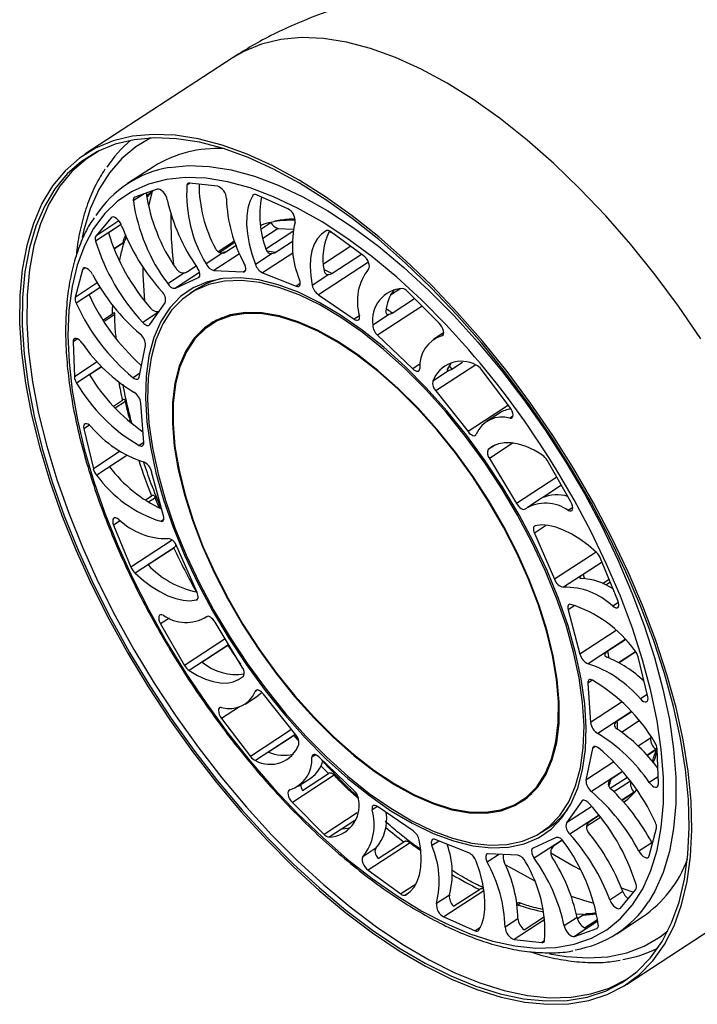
# Model space of a CAD drawing. Header units: millimetres. Extents: x 456 to 795, y 408 to 596.
# Tile 4 of 12: x 576 to 591, y 408 to 430. Entities that reach past the tile are written whole.
import ezdxf

# ---------------------------------------------------------------- set-up
doc = ezdxf.new("R2010")
doc.units = ezdxf.units.MM

msp = doc.modelspace()

# ---------------------------------------------------------------- linework, layer by layer
at = {"color": 7, "linetype": 'Continuous', "lineweight": 25}
for p, q in [((580.721, 429.534), (577.343, 427.329)), ((578.902, 427.046), (578.314, 426.663)), ((578.987, 426.536), (578.48, 426.355)), ((578.87, 426.478), (578.899, 426.508)), ((580.359, 426.605), (579.728, 426.675)), ((578.745, 426.397), (578.87, 426.478)), ((581.962, 426.09), (581.25, 426.406)), ((577.939, 425.886), (577.59, 425.467)), ((578.166, 425.733), (577.877, 425.544)), ((581.366, 425.718), (581.34, 425.709)), ((581.366, 425.718), (581.341, 425.702)), ((581.352, 425.628), (581.581, 425.777)), ((581.748, 425.64), (582.088, 425.623)), ((578.259, 425.363), (578.288, 425.458)), ((582.079, 425.572), (581.466, 425.172)), ((582.911, 425.568), (582.973, 425.544)), ((583.686, 425.025), (582.942, 425.566)), ((578.002, 425.185), (578.202, 425.316)), ((580.378, 425.113), (580.707, 425.328)), ((580.761, 425.323), (580.413, 425.096)), ((580.553, 425.106), (580.785, 425.258)), ((580.746, 425.363), (580.707, 425.328)), ((581.674, 425.093), (582.064, 425.347)), ((583.399, 425.234), (582.776, 424.828)), ((580.484, 425.082), (580.104, 424.834)), ((581.608, 425.069), (581.227, 424.821)), ((582.966, 424.618), (583.641, 425.058)), ((579.679, 424.657), (579.878, 424.787)), ((577.286, 424.701), (577.119, 424.071)), ((579.608, 424.632), (579.228, 424.383)), ((579.402, 424.279), (579.931, 424.52)), ((580.279, 424.681), (580.949, 424.649)), ((581.392, 424.629), (582.159, 424.326)), ((582.903, 424.593), (582.523, 424.345)), ((577.69, 424.293), (577.437, 424.128)), ((584.538, 424.272), (584.302, 424.118)), ((579.884, 424.258), (579.737, 424.162)), ((582.665, 424.128), (583.476, 423.574)), ((584.342, 423.713), (584.853, 424.046)), ((585.414, 423.483), (584.688, 424.212)), ((578.821, 423.451), (579.171, 423.949)), ((577.75, 423.552), (577.972, 423.696)), ((580.454, 423.606), (580.35, 423.544)), ((584.281, 423.686), (583.901, 423.438)), ((580.35, 423.544), (580.203, 423.448)), ((584.012, 423.21), (584.811, 422.444)), ((585.519, 423.268), (585.284, 423.115)), ((577.074, 423.061), (577.1, 422.264)), ((578.575, 422.253), (578.724, 422.974)), ((577.724, 422.492), (577.446, 422.31)), ((578.608, 422.536), (578.63, 422.521)), ((585.706, 422.439), (585.95, 422.599)), ((585.648, 422.41), (585.268, 422.162)), ((587.028, 421.57), (586.37, 422.436)), ((585.34, 421.939), (586.073, 421.013)), ((577.989, 421.595), (578.195, 421.729)), ((578.682, 420.767), (578.618, 421.661)), ((586.787, 421.435), (586.493, 421.243)), ((577.316, 421.077), (577.534, 420.168)), ((578.3, 420.471), (577.904, 420.212)), ((586.559, 420.401), (587.177, 419.378)), ((588.418, 419.414), (587.873, 420.36)), ((579.133, 419.094), (578.862, 420.101)), ((588.201, 419.791), (587.822, 419.544)), ((578.713, 419.456), (578.856, 419.549)), ((587.737, 419.491), (587.426, 419.289)), ((577.995, 418.886), (578.39, 417.926)), ((587.586, 418.702), (588.047, 417.651)), ((579.382, 418.374), (578.485, 417.788)), ((579.367, 418.362), (578.78, 417.979)), ((579.367, 418.362), (579.382, 418.374)), ((579.898, 417.349), (579.438, 418.399)), ((589.128, 418.043), (588.694, 417.759)), ((589.489, 417.164), (589.095, 418.125)), ((589.136, 417.558), (589.287, 417.657)), ((588.352, 416.956), (588.623, 415.949)), ((580.058, 416.762), (580.127, 416.806)), ((580.926, 415.649), (580.308, 416.672)), ((579.067, 416.636), (579.612, 415.69)), ((589.659, 416.274), (589.257, 416.012)), ((580.617, 416.157), (579.719, 415.571)), ((580.601, 416.145), (580.014, 415.762)), ((580.601, 416.145), (580.617, 416.157)), ((589.505, 415.756), (589.891, 416.008)), ((590.169, 414.973), (589.951, 415.882)), ((588.803, 415.283), (588.866, 414.389)), ((580.991, 414.807), (581.285, 414.999)), ((582.145, 414.111), (581.411, 415.037)), ((589.802, 414.635), (589.475, 414.422)), ((580.457, 414.481), (581.114, 413.614)), ((589.574, 414.169), (589.976, 414.432)), ((582.125, 414.106), (581.227, 413.521)), ((582.11, 414.095), (581.522, 413.712)), ((582.11, 414.095), (582.125, 414.106)), ((582.125, 414.106), (582.134, 414.116)), ((590.238, 414.078), (590.229, 414.035)), ((588.909, 413.797), (588.761, 413.077)), ((590.361, 413.767), (590.16, 413.636)), ((590.361, 413.767), (590.378, 413.831)), ((590.411, 412.99), (590.385, 413.786)), ((583.473, 412.84), (582.674, 413.606)), ((590.268, 413.512), (590.282, 413.522)), ((583.023, 413.188), (582.071, 412.567)), ((582.201, 412.936), (582.495, 413.127)), ((582.301, 412.843), (582.889, 413.226)), ((589.314, 412.89), (589.704, 413.145)), ((589.6, 413.271), (589.333, 413.096)), ((589.867, 412.798), (589.917, 412.858)), ((587.282, 412.602), (587.428, 412.698)), ((587.428, 412.698), (587.527, 412.769)), ((589.867, 412.798), (589.586, 412.614)), ((589.619, 412.577), (589.715, 412.64)), ((582.071, 412.567), (582.796, 411.838)), ((584.82, 411.923), (584.009, 412.476)), ((588.664, 412.599), (588.313, 412.102)), ((583.493, 412.159), (583.202, 411.969)), ((588.776, 412.027), (589.094, 412.235)), ((589.064, 412.273), (588.839, 412.127)), ((587.747, 411.888), (587.894, 411.984)), ((590.198, 411.35), (590.365, 411.979)), ((586.093, 411.421), (585.326, 411.724)), ((588.083, 411.771), (587.554, 411.53)), ((588.224, 411.707), (588.028, 411.579)), ((583.972, 411.525), (583.678, 411.333)), ((584.751, 411.647), (583.799, 411.025)), ((584.022, 411.288), (584.61, 411.671)), ((585.598, 411.616), (585.602, 411.596)), ((590.261, 411.652), (589.967, 411.461)), ((590.261, 411.652), (590.273, 411.631)), ((587.206, 411.369), (586.535, 411.401)), ((583.799, 411.025), (584.543, 410.484)), ((585.744, 410.205), (586.332, 410.588)), ((589.546, 410.164), (589.895, 410.584)), ((589.683, 408.422), (593.061, 410.627)), ((584.722, 410.511), (584.644, 410.46)), ((585.647, 410.458), (585.353, 410.266)), ((589.6, 410.538), (589.306, 410.346)), ((587.201, 410.234), (587.195, 410.23)), ((587.201, 410.234), (587.217, 410.244)), ((585.523, 409.96), (586.235, 409.644)), ((587.211, 409.92), (586.918, 409.728)), ((587.35, 409.668), (587.816, 409.972)), ((588.56, 409.947), (588.266, 409.756)), ((588.706, 410.018), (588.536, 410.025)), ((588.7, 410.002), (588.568, 409.916)), ((588.7, 410.002), (588.716, 410.012)), ((589.464, 409.579), (590.051, 409.963)), ((588.498, 409.515), (589.005, 409.695)), ((588.73, 409.714), (589.025, 409.906)), ((587.125, 409.445), (587.757, 409.375))]:
    msp.add_line(p, q, dxfattribs=at)
at = {"color": 8, "linetype": 'Continuous', "lineweight": 25}
for p, q in [((579.742, 426.674), (579.666, 426.624)), ((578.688, 426.429), (578.444, 426.27)), ((581.201, 426.416), (581.165, 426.392)), ((577.963, 425.901), (577.939, 425.886)), ((578.166, 425.734), (577.583, 425.354)), ((578.117, 425.811), (577.59, 425.467)), ((581.748, 425.64), (581.397, 425.411)), ((578.239, 425.322), (578.008, 425.171)), ((580.866, 425.064), (580.279, 424.681)), ((582.083, 425.08), (581.392, 424.629)), ((577.35, 424.742), (577.286, 424.701)), ((583.804, 424.871), (582.665, 424.128)), ((579.955, 424.64), (579.402, 424.279)), ((579.942, 424.528), (579.931, 424.52)), ((581.002, 424.684), (580.949, 424.649)), ((577.624, 424.401), (577.119, 424.071)), ((577.689, 424.295), (577.142, 423.938)), ((582.249, 424.385), (582.159, 424.326)), ((585.027, 423.872), (584.012, 423.21)), ((578.026, 423.682), (577.773, 423.517)), ((579.021, 423.735), (578.66, 423.499)), ((583.598, 423.654), (583.476, 423.574)), ((585.505, 423.213), (585.477, 423.195)), ((577.174, 423.126), (577.074, 423.061)), ((577.62, 422.603), (577.1, 422.264)), ((577.723, 422.493), (577.151, 422.12)), ((584.981, 422.555), (584.811, 422.444)), ((586.249, 422.533), (585.34, 421.939)), ((578.594, 422.344), (578.438, 422.242)), ((578.268, 421.699), (578.034, 421.546)), ((586.994, 421.614), (586.073, 421.013)), ((587.097, 421.364), (587.029, 421.319)), ((577.445, 421.162), (577.316, 421.077)), ((578.682, 420.765), (578.578, 420.698)), ((586.699, 420.714), (586.532, 420.604)), ((587.101, 420.755), (586.559, 420.401)), ((578.141, 420.565), (577.534, 420.168)), ((578.299, 420.472), (577.609, 420.022)), ((588.094, 419.977), (587.177, 419.378)), ((578.947, 419.507), (578.791, 419.405)), ((588.461, 419.288), (588.357, 419.22)), ((578.148, 418.985), (577.995, 418.886)), ((579.138, 419.016), (579.07, 418.971)), ((587.864, 418.883), (587.586, 418.702)), ((579.333, 418.541), (578.39, 417.926)), ((588.993, 418.268), (588.047, 417.651)), ((589.128, 418.044), (588.249, 417.471)), ((589.316, 417.585), (589.217, 417.52)), ((579.908, 417.198), (579.88, 417.18)), ((589.503, 417.125), (589.37, 417.039)), ((588.507, 417.057), (588.352, 416.956)), ((579.266, 416.766), (579.067, 416.636)), ((580.114, 416.802), (580.106, 416.797)), ((589.445, 416.486), (588.623, 415.949)), ((580.536, 416.294), (579.612, 415.69)), ((589.657, 416.277), (588.812, 415.726)), ((589.898, 415.998), (589.517, 415.749)), ((588.908, 415.352), (588.803, 415.283)), ((581.273, 415.13), (581.224, 415.097)), ((589.584, 414.857), (588.866, 414.389)), ((590.156, 415.027), (590, 414.925)), ((580.861, 414.744), (580.457, 414.481)), ((589.798, 414.639), (589.029, 414.137)), ((582.053, 414.227), (581.114, 413.614)), ((590.229, 414.035), (589.951, 413.853)), ((588.98, 413.843), (588.909, 413.797)), ((590.355, 413.772), (590.155, 413.642)), ((582.601, 413.655), (582.513, 413.598)), ((589.397, 413.492), (588.761, 413.077)), ((589.595, 413.276), (588.886, 412.814)), ((589.774, 413.055), (589.398, 412.81)), ((590.406, 413.154), (590.204, 413.022)), ((588.694, 412.619), (588.664, 412.599)), ((589.861, 412.804), (589.581, 412.621)), ((584.006, 412.478), (583.887, 412.4)), ((588.891, 412.479), (588.313, 412.102)), ((583.549, 412.33), (582.796, 411.838)), ((583.493, 412.16), (582.907, 411.777)), ((589.058, 412.28), (588.393, 411.845)), ((588.218, 411.713), (587.582, 411.298)), ((585.411, 411.69), (585.25, 411.585)), ((586.786, 411.389), (586.511, 411.209)), ((584.888, 410.709), (584.543, 410.484)), ((586.435, 410.556), (585.523, 409.96)), ((590.328, 410.547), (590.184, 410.304)), ((587.218, 410.286), (587.19, 410.267)), ((586.355, 409.722), (586.235, 409.644)), ((587.825, 409.902), (587.125, 409.445)), ((589.031, 409.863), (588.498, 409.515)), ((589.024, 409.708), (589.005, 409.695)), ((587.816, 409.414), (587.757, 409.375))]:
    msp.add_line(p, q, dxfattribs=at)
at = {"color": 8, "linetype": 'Continuous', "lineweight": 25, "flags": 128}
for points in [[(591.38, 423.13), (590.872, 423.87), (590.339, 424.585), (589.785, 425.272), (589.212, 425.926), (588.624, 426.543), (588.026, 427.119), (587.42, 427.651), (586.811, 428.135), (586.203, 428.568), (585.599, 428.947), (585.003, 429.27), (584.419, 429.535), (583.85, 429.741), (583.301, 429.885), (582.775, 429.967), (582.274, 429.987), (581.803, 429.944), (581.364, 429.839), (580.96, 429.672), (580.721, 429.534)], [(578.843, 427.701), (578.502, 427.5), (578.18, 427.23), (577.898, 426.904), (577.659, 426.524), (577.464, 426.091), (577.315, 425.609), (577.275, 425.436)], [(579.271, 427.03), (579.7, 427.072), (580.176, 427.054), (580.678, 426.973), (581.203, 426.83), (581.746, 426.626), (582.304, 426.363), (582.874, 426.041), (583.451, 425.664), (584.03, 425.235), (584.609, 424.755), (585.183, 424.229), (585.747, 423.66), (586.299, 423.052), (586.834, 422.409), (587.348, 421.736), (587.837, 421.038), (588.299, 420.32), (588.731, 419.586), (589.128, 418.842), (589.488, 418.093), (589.809, 417.344), (590.089, 416.6), (590.325, 415.867), (590.516, 415.15), (590.661, 414.454), (590.758, 413.784), (590.806, 413.143), (590.807, 412.538), (590.759, 411.972), (590.662, 411.449), (590.518, 410.973), (590.328, 410.547)], [(586.089, 422.877), (585.564, 423.455), (585.01, 424.013), (584.448, 424.529), (583.881, 424.999), (583.312, 425.421), (582.747, 425.79), (582.189, 426.105), (581.641, 426.364), (581.108, 426.564), (580.594, 426.704), (580.102, 426.783), (579.635, 426.8), (579.198, 426.757), (578.792, 426.652), (578.42, 426.486), (578.087, 426.261), (577.792, 425.978), (577.54, 425.64), (577.331, 425.248), (577.167, 424.805), (577.049, 424.315), (576.978, 423.781), (576.955, 423.206), (576.979, 422.595), (577.05, 421.952), (577.169, 421.282), (577.333, 420.588), (577.543, 419.877), (577.796, 419.153), (578.091, 418.42), (578.425, 417.685), (578.797, 416.953), (579.203, 416.227), (579.642, 415.515), (580.109, 414.82), (580.601, 414.147), (581.116, 413.502), (581.648, 412.889), (582.196, 412.311), (582.755, 411.774), (583.32, 411.28), (583.888, 410.834), (584.456, 410.438), (585.018, 410.096), (585.571, 409.809), (586.112, 409.579), (586.636, 409.409), (587.14, 409.299), (587.619, 409.251), (588.072, 409.264), (588.494, 409.339), (588.883, 409.474), (589.236, 409.67), (589.55, 409.924), (589.824, 410.234), (590.055, 410.6), (590.055, 410.6)], [(577.972, 423.696), (577.973, 423.803), (577.975, 423.887)], [(585.639, 422.511), (585.669, 422.479), (585.706, 422.439)], [(590.055, 410.6), (590.241, 411.018), (590.383, 411.484), (590.477, 411.997), (590.524, 412.552), (590.524, 413.145), (590.476, 413.773), (590.381, 414.43), (590.239, 415.113), (590.052, 415.816), (589.82, 416.534), (589.546, 417.263), (589.231, 417.998), (588.878, 418.732), (588.489, 419.462), (588.066, 420.181), (588.037, 420.228)], [(588.694, 417.759), (588.713, 417.71), (588.73, 417.669)], [(582.216, 413.97), (582.205, 413.983), (582.11, 414.095)], [(582.889, 413.226), (582.789, 413.331), (582.721, 413.404)], [(588.839, 412.127), (588.821, 412.106), (588.806, 412.089)], [(587.96, 411.419), (588.469, 411.125), (588.642, 411.033)], [(589.568, 410.621), (589.626, 410.6), (589.846, 410.524)], [(587.928, 409.121), (588.308, 409.058), (588.798, 409.026), (589.261, 409.055), (589.692, 409.146), (590.09, 409.298), (590.451, 409.509), (590.627, 409.645)]]:
    msp.add_lwpolyline(points, dxfattribs=at)
at = {"color": 7, "linetype": 'Continuous', "lineweight": 25, "flags": 128}
for points in [[(589.719, 417.824), (589.342, 418.611), (588.929, 419.394), (588.481, 420.167), (588.002, 420.926), (587.494, 421.665), (586.961, 422.38), (586.407, 423.067), (585.834, 423.721), (585.246, 424.338), (584.648, 424.914), (584.042, 425.446), (583.433, 425.93), (582.825, 426.363), (582.221, 426.742), (581.625, 427.065), (581.041, 427.331), (580.472, 427.536), (579.923, 427.68), (579.397, 427.762), (578.896, 427.782), (578.425, 427.739), (577.986, 427.634), (577.582, 427.467), (577.215, 427.24), (576.888, 426.953), (576.603, 426.609), (576.362, 426.209), (576.166, 425.757), (576.016, 425.255), (575.914, 424.707), (575.86, 424.115), (575.854, 423.484), (575.897, 422.817), (575.988, 422.119), (576.126, 421.395), (576.311, 420.648), (576.542, 419.883), (576.817, 419.106), (577.134, 418.321), (577.491, 417.533), (577.886, 416.748), (578.317, 415.969), (578.781, 415.203), (579.275, 414.453), (579.796, 413.725), (580.34, 413.024), (580.904, 412.353), (581.485, 411.717), (582.078, 411.119), (582.681, 410.565), (583.288, 410.057), (583.898, 409.598), (584.504, 409.192), (585.105, 408.84), (585.695, 408.546), (586.272, 408.31), (586.831, 408.135), (587.37, 408.022), (587.883, 407.971), (588.37, 407.983), (588.825, 408.057), (589.247, 408.193), (589.633, 408.39), (589.98, 408.648), (590.286, 408.963), (590.549, 409.335), (590.768, 409.762), (590.941, 410.239), (591.067, 410.765), (591.145, 411.335), (591.175, 411.947), (591.157, 412.597), (591.09, 413.279), (590.975, 413.991), (590.813, 414.728), (590.605, 415.484), (590.352, 416.255), (590.056, 417.037), (589.719, 417.824)], [(589.67, 417.824), (589.296, 418.606), (588.886, 419.382), (588.442, 420.149), (587.966, 420.902), (587.463, 421.635), (586.934, 422.345), (586.384, 423.026), (585.816, 423.675), (585.233, 424.288), (584.639, 424.859), (584.038, 425.387), (583.434, 425.867), (582.83, 426.296), (582.231, 426.673), (581.639, 426.993), (581.06, 427.256), (580.496, 427.46), (579.951, 427.603), (579.429, 427.685), (578.932, 427.704), (578.465, 427.662), (578.029, 427.557), (577.628, 427.392), (577.264, 427.166), (576.94, 426.882), (576.657, 426.54), (576.418, 426.144), (576.224, 425.695), (576.075, 425.197), (575.974, 424.653), (575.92, 424.066), (575.914, 423.44), (575.957, 422.778), (576.047, 422.086), (576.184, 421.367), (576.368, 420.626), (576.597, 419.867), (576.869, 419.096), (577.184, 418.317), (577.538, 417.536), (577.931, 416.756), (578.358, 415.984), (578.819, 415.224), (579.308, 414.48), (579.825, 413.758), (580.365, 413.062), (580.924, 412.396), (581.501, 411.765), (582.089, 411.172), (582.687, 410.622), (583.29, 410.118), (583.895, 409.663), (584.497, 409.26), (585.092, 408.911), (585.678, 408.619), (586.25, 408.385), (586.805, 408.212), (587.339, 408.099), (587.849, 408.049), (588.332, 408.06), (588.784, 408.134), (589.202, 408.269), (589.585, 408.465), (589.929, 408.72), (590.233, 409.033), (590.494, 409.403), (590.711, 409.825), (590.883, 410.299), (591.008, 410.82), (591.085, 411.386), (591.115, 411.994), (591.097, 412.638), (591.03, 413.315), (590.917, 414.022), (590.756, 414.752), (590.55, 415.503), (590.299, 416.268), (590.005, 417.044), (589.67, 417.824)], [(577.668, 427.412), (577.366, 427.218), (577.042, 426.934), (576.759, 426.593), (576.52, 426.197), (576.326, 425.749), (576.178, 425.252), (576.076, 424.708), (576.023, 424.122), (576.017, 423.496), (576.059, 422.835), (576.149, 422.144), (576.286, 421.425), (576.47, 420.685), (576.698, 419.927), (576.971, 419.157), (577.285, 418.379), (577.639, 417.598), (578.031, 416.819), (578.458, 416.048), (578.918, 415.288), (579.407, 414.545), (579.923, 413.824), (580.463, 413.128), (581.022, 412.463), (581.597, 411.833), (582.186, 411.241), (582.783, 410.692), (583.385, 410.188), (583.989, 409.733), (584.59, 409.33), (585.186, 408.982), (585.771, 408.69), (586.342, 408.457), (586.897, 408.284), (587.43, 408.171), (587.939, 408.121), (588.421, 408.132), (588.873, 408.206), (589.291, 408.341), (589.673, 408.536), (589.889, 408.686)], [(579.219, 426.295), (579.205, 426.34), (579.184, 426.388), (579.155, 426.433), (579.121, 426.473), (579.085, 426.506), (579.049, 426.528), (579.015, 426.538), (578.987, 426.536)], [(578.877, 426.485), (578.82, 426.275), (578.789, 426.145)], [(581.165, 426.392), (581.1, 426.258), (581.054, 426.101), (581.03, 425.924), (581.027, 425.728), (581.046, 425.518), (581.086, 425.294), (581.147, 425.061), (581.227, 424.821)], [(578.178, 425.704), (578.157, 425.751), (578.128, 425.797), (578.095, 425.837), (578.058, 425.87), (578.022, 425.892), (577.989, 425.903), (577.96, 425.901), (577.939, 425.886)], [(582.841, 425.59), (582.731, 425.513), (582.64, 425.41), (582.568, 425.283), (582.516, 425.132), (582.486, 424.961), (582.477, 424.771), (582.489, 424.565), (582.523, 424.345)], [(580.707, 425.328), (580.728, 425.303), (580.729, 425.302)], [(583.806, 424.717), (583.821, 424.741), (583.827, 424.774), (583.822, 424.816), (583.808, 424.862), (583.786, 424.909), (583.756, 424.954), (583.722, 424.994), (583.686, 425.025)], [(577.517, 424.59), (577.489, 424.635), (577.456, 424.676), (577.419, 424.709), (577.383, 424.732), (577.349, 424.743), (577.321, 424.741), (577.299, 424.727), (577.286, 424.701)], [(578.658, 424.768), (578.661, 424.584), (578.699, 423.988)], [(579.931, 424.52), (579.947, 424.533), (579.958, 424.552), (579.963, 424.577), (579.962, 424.608), (579.955, 424.643), (579.942, 424.679), (579.924, 424.716), (579.902, 424.752)], [(580.949, 424.649), (580.971, 424.652), (580.989, 424.662), (581.001, 424.68), (581.007, 424.704), (581.008, 424.734), (581.002, 424.768), (580.991, 424.804), (580.974, 424.841)], [(579.071, 423.52), (578.913, 423.154), (578.801, 422.739), (578.736, 422.278), (578.72, 421.776), (578.752, 421.239), (578.833, 420.67), (578.96, 420.076), (579.134, 419.462), (579.352, 418.834), (579.612, 418.199), (579.912, 417.561), (580.249, 416.929), (580.619, 416.306), (581.02, 415.701), (581.447, 415.118), (581.896, 414.562), (582.363, 414.04), (582.843, 413.557), (583.331, 413.116), (583.824, 412.723), (584.316, 412.381), (584.802, 412.093), (585.278, 411.863), (585.74, 411.691), (586.182, 411.581), (586.6, 411.533), (586.992, 411.547), (587.351, 411.624), (587.676, 411.762), (587.964, 411.961), (588.21, 412.218), (588.414, 412.531), (588.572, 412.896), (588.684, 413.312), (588.748, 413.772), (588.765, 414.274), (588.732, 414.812), (588.652, 415.38), (588.525, 415.975), (588.351, 416.588), (588.133, 417.216), (587.873, 417.852), (587.573, 418.489), (587.236, 419.122), (586.865, 419.744), (586.465, 420.349), (586.038, 420.933), (585.589, 421.488), (585.122, 422.01), (584.642, 422.493), (584.153, 422.934), (583.661, 423.327), (583.169, 423.669), (582.682, 423.957), (582.206, 424.188), (581.745, 424.359), (581.303, 424.469), (580.884, 424.518), (580.493, 424.503), (580.133, 424.427), (579.808, 424.288), (579.521, 424.09), (579.275, 423.833), (579.071, 423.52)], [(579.117, 423.466), (578.96, 423.104), (578.849, 422.693), (578.785, 422.237), (578.769, 421.74), (578.801, 421.207), (578.88, 420.644), (579.007, 420.056), (579.179, 419.448), (579.394, 418.826), (579.652, 418.197), (579.949, 417.566), (580.283, 416.939), (580.65, 416.323), (581.047, 415.723), (581.469, 415.146), (581.914, 414.596), (582.376, 414.079), (582.851, 413.6), (583.335, 413.164), (583.823, 412.775), (584.31, 412.436), (584.792, 412.151), (585.263, 411.923), (585.72, 411.753), (586.158, 411.644), (586.573, 411.596), (586.96, 411.61), (587.316, 411.686), (587.638, 411.823), (587.923, 412.02), (588.167, 412.274), (588.368, 412.584), (588.525, 412.946), (588.636, 413.358), (588.7, 413.814), (588.716, 414.31), (588.684, 414.843), (588.604, 415.406), (588.478, 415.994), (588.306, 416.602), (588.09, 417.224), (587.833, 417.853), (587.535, 418.484), (587.202, 419.111), (586.835, 419.727), (586.438, 420.327), (586.015, 420.904), (585.571, 421.454), (585.109, 421.971), (584.633, 422.45), (584.149, 422.886), (583.661, 423.275), (583.174, 423.614), (582.693, 423.899), (582.221, 424.128), (581.764, 424.297), (581.327, 424.407), (580.912, 424.454), (580.525, 424.44), (580.168, 424.364), (579.847, 424.227), (579.562, 424.031), (579.318, 423.776), (579.117, 423.466)], [(582.159, 424.326), (582.185, 424.32), (582.207, 424.321), (582.226, 424.329), (582.239, 424.345), (582.247, 424.368), (582.249, 424.397), (582.245, 424.429), (582.235, 424.465)], [(579.639, 422.852), (579.492, 422.507), (579.392, 422.114), (579.339, 421.675), (579.334, 421.197), (579.378, 420.684), (579.47, 420.142), (579.608, 419.577), (579.792, 418.994), (580.018, 418.401), (580.286, 417.804), (580.592, 417.21), (580.932, 416.624), (581.303, 416.053), (581.7, 415.505), (582.12, 414.984), (582.558, 414.496), (583.009, 414.047), (583.468, 413.641), (583.93, 413.283), (584.389, 412.978), (584.842, 412.728), (585.283, 412.535), (585.706, 412.403), (586.109, 412.333), (586.485, 412.325), (586.831, 412.379), (587.143, 412.495), (587.419, 412.672), (587.653, 412.907), (587.845, 413.199), (587.993, 413.543), (588.093, 413.937), (588.146, 414.375), (588.15, 414.853), (588.107, 415.366), (588.015, 415.908), (587.877, 416.474), (587.693, 417.056), (587.466, 417.649), (587.198, 418.246), (586.893, 418.841), (586.553, 419.427), (586.182, 419.997), (585.784, 420.546), (585.364, 421.067), (584.926, 421.555), (584.476, 422.004), (584.017, 422.409), (583.555, 422.767), (583.095, 423.072), (582.643, 423.323), (582.202, 423.515), (581.778, 423.647), (581.376, 423.718), (581, 423.726), (580.654, 423.671), (580.341, 423.555), (580.066, 423.378), (579.831, 423.143), (579.639, 422.852)], [(579.655, 422.833), (579.508, 422.49), (579.408, 422.098), (579.355, 421.662), (579.351, 421.185), (579.394, 420.674), (579.486, 420.134), (579.623, 419.571), (579.806, 418.991), (580.032, 418.4), (580.299, 417.805), (580.604, 417.213), (580.943, 416.629), (581.312, 416.061), (581.708, 415.514), (582.127, 414.995), (582.563, 414.509), (583.012, 414.062), (583.469, 413.657), (583.929, 413.301), (584.387, 412.997), (584.838, 412.748), (585.277, 412.556), (585.699, 412.424), (586.1, 412.354), (586.474, 412.346), (586.819, 412.4), (587.131, 412.516), (587.405, 412.692), (587.639, 412.927), (587.83, 413.217), (587.976, 413.56), (588.077, 413.952), (588.129, 414.389), (588.134, 414.865), (588.09, 415.376), (587.999, 415.916), (587.861, 416.48), (587.678, 417.06), (587.452, 417.65), (587.185, 418.245), (586.881, 418.838), (586.542, 419.421), (586.173, 419.989), (585.777, 420.536), (585.358, 421.055), (584.922, 421.541), (584.473, 421.989), (584.016, 422.393), (583.556, 422.749), (583.098, 423.053), (582.647, 423.303), (582.208, 423.494), (581.786, 423.626), (581.385, 423.696), (581.01, 423.704), (580.665, 423.65), (580.354, 423.534), (580.08, 423.358), (579.846, 423.124), (579.655, 422.833)], [(583.476, 423.574), (583.504, 423.558), (583.53, 423.55), (583.554, 423.549), (583.574, 423.556), (583.588, 423.57), (583.598, 423.591), (583.601, 423.619), (583.598, 423.651)], [(578.66, 423.499), (578.683, 423.476), (578.707, 423.458), (578.731, 423.443), (578.754, 423.434), (578.775, 423.43), (578.793, 423.432), (578.809, 423.439), (578.821, 423.451)], [(580.265, 423.514), (580.213, 423.474), (580.104, 423.377)], [(585.477, 423.195), (585.5, 423.207), (585.514, 423.23), (585.519, 423.264), (585.514, 423.306), (585.5, 423.352), (585.478, 423.399), (585.448, 423.444), (585.414, 423.483)], [(577.281, 423.028), (577.247, 423.069), (577.211, 423.102), (577.175, 423.125), (577.141, 423.137), (577.112, 423.135), (577.091, 423.121), (577.077, 423.096), (577.074, 423.061)], [(585.685, 422.576), (585.671, 422.558), (585.601, 422.446)], [(578.438, 422.242), (578.462, 422.225), (578.485, 422.214), (578.507, 422.207), (578.527, 422.206), (578.544, 422.21), (578.558, 422.219), (578.569, 422.234), (578.575, 422.253)], [(584.811, 422.444), (584.84, 422.42), (584.868, 422.402), (584.895, 422.392), (584.919, 422.389), (584.94, 422.394), (584.956, 422.407), (584.967, 422.427), (584.971, 422.453)], [(587.029, 421.319), (587.058, 421.319), (587.081, 421.332), (587.095, 421.356), (587.1, 421.39), (587.095, 421.432), (587.08, 421.478), (587.058, 421.525), (587.028, 421.57)], [(577.484, 421.125), (577.448, 421.159), (577.412, 421.182), (577.378, 421.194), (577.349, 421.193), (577.327, 421.179), (577.314, 421.154), (577.31, 421.119), (577.316, 421.077)], [(586.073, 421.013), (586.101, 420.982), (586.129, 420.957), (586.158, 420.937), (586.185, 420.925), (586.21, 420.921), (586.232, 420.924), (586.249, 420.935), (586.261, 420.953)], [(578.578, 420.698), (578.601, 420.688), (578.622, 420.684), (578.64, 420.686), (578.656, 420.692), (578.668, 420.704), (578.677, 420.721), (578.681, 420.742), (578.682, 420.767)], [(587.766, 420.479), (587.579, 420.589), (587.397, 420.673), (587.223, 420.73), (587.058, 420.76), (586.904, 420.762), (586.764, 420.737), (586.639, 420.684), (586.532, 420.604)], [(587.177, 419.378), (587.201, 419.343), (587.227, 419.311), (587.256, 419.284), (587.284, 419.264), (587.312, 419.25), (587.338, 419.243), (587.36, 419.245), (587.379, 419.254)], [(588.357, 419.22), (588.391, 419.207), (588.42, 419.208), (588.443, 419.22), (588.457, 419.245), (588.461, 419.279), (588.456, 419.321), (588.441, 419.367), (588.418, 419.414)], [(578.114, 419.012), (578.078, 419.035), (578.044, 419.047), (578.015, 419.047), (577.993, 419.034), (577.979, 419.009), (577.975, 418.974), (577.98, 418.932), (577.995, 418.886)], [(579.07, 418.971), (579.09, 418.969), (579.107, 418.974), (579.121, 418.983), (579.132, 418.997), (579.138, 419.016), (579.141, 419.039), (579.139, 419.066), (579.133, 419.094)], [(589, 418.262), (588.812, 418.424), (588.622, 418.565), (588.435, 418.682), (588.252, 418.773), (588.075, 418.839), (587.907, 418.877), (587.749, 418.888), (587.605, 418.871)], [(587.605, 418.871), (587.589, 418.864), (587.577, 418.852), (587.568, 418.835), (587.563, 418.814), (587.563, 418.79), (587.567, 418.762), (587.575, 418.733), (587.586, 418.702)], [(578.485, 417.788), (578.673, 417.626), (578.862, 417.486), (579.05, 417.369), (579.233, 417.277), (579.41, 417.211), (579.578, 417.173), (579.735, 417.163), (579.88, 417.18)], [(579.88, 417.18), (579.896, 417.186), (579.908, 417.198), (579.917, 417.215), (579.921, 417.236), (579.922, 417.261), (579.918, 417.288), (579.91, 417.318), (579.898, 417.349)], [(589.37, 417.039), (589.407, 417.015), (589.441, 417.003), (589.47, 417.004), (589.492, 417.017), (589.506, 417.042), (589.51, 417.076), (589.504, 417.118), (589.489, 417.164)], [(588.415, 417.079), (588.395, 417.081), (588.378, 417.077), (588.364, 417.067), (588.353, 417.053), (588.346, 417.034), (588.344, 417.011), (588.346, 416.985), (588.352, 416.956)], [(579.128, 416.831), (579.094, 416.843), (579.065, 416.843), (579.042, 416.83), (579.028, 416.805), (579.023, 416.771), (579.029, 416.729), (579.044, 416.683), (579.067, 416.636)], [(580.308, 416.672), (580.284, 416.707), (580.257, 416.739), (580.229, 416.766), (580.2, 416.787), (580.173, 416.801), (580.147, 416.807), (580.124, 416.806), (580.106, 416.797)], [(579.719, 415.571), (579.906, 415.461), (580.087, 415.377), (580.262, 415.32), (580.427, 415.29), (580.581, 415.288), (580.721, 415.314), (580.845, 415.367), (580.953, 415.446)], [(588.907, 415.353), (588.884, 415.362), (588.863, 415.366), (588.844, 415.365), (588.829, 415.358), (588.816, 415.346), (588.808, 415.329), (588.803, 415.308), (588.803, 415.283)], [(581.411, 415.037), (581.384, 415.068), (581.356, 415.094), (581.327, 415.113), (581.3, 415.125), (581.275, 415.13), (581.253, 415.127), (581.236, 415.116), (581.224, 415.097)], [(581.378, 415.074), (581.339, 415.039), (581.285, 414.999)], [(590, 414.925), (590.036, 414.891), (590.073, 414.868), (590.107, 414.856), (590.136, 414.857), (590.158, 414.871), (590.171, 414.896), (590.175, 414.931), (590.169, 414.973)], [(580.456, 414.731), (580.426, 414.731), (580.404, 414.719), (580.389, 414.694), (580.385, 414.66), (580.39, 414.619), (580.404, 414.573), (580.427, 414.526), (580.457, 414.481)], [(589.046, 413.808), (589.023, 413.825), (588.999, 413.837), (588.977, 413.843), (588.957, 413.845), (588.94, 413.84), (588.926, 413.831), (588.916, 413.816), (588.909, 413.797)], [(582.674, 413.606), (582.645, 413.63), (582.617, 413.648), (582.59, 413.658), (582.565, 413.661), (582.545, 413.656), (582.529, 413.643), (582.518, 413.624), (582.513, 413.598)], [(582.008, 412.856), (581.985, 412.844), (581.971, 412.82), (581.965, 412.786), (581.97, 412.745), (581.984, 412.699), (582.007, 412.652), (582.037, 412.606), (582.071, 412.567)], [(590.204, 413.022), (590.237, 412.981), (590.274, 412.948), (590.31, 412.925), (590.344, 412.914), (590.372, 412.915), (590.394, 412.929), (590.407, 412.955), (590.411, 412.99)], [(587.177, 412.54), (587.29, 412.591), (587.367, 412.632)], [(588.825, 412.551), (588.801, 412.574), (588.777, 412.593), (588.754, 412.607), (588.731, 412.616), (588.71, 412.62), (588.691, 412.618), (588.676, 412.611), (588.664, 412.599)], [(589.63, 412.566), (589.642, 412.576), (589.715, 412.64)], [(584.009, 412.476), (583.981, 412.492), (583.954, 412.501), (583.931, 412.502), (583.911, 412.495), (583.896, 412.48), (583.887, 412.459), (583.884, 412.432), (583.887, 412.4)], [(583.202, 411.969), (583.336, 411.982), (583.393, 411.995)], [(584.644, 410.46), (584.754, 410.537), (584.845, 410.64), (584.917, 410.768), (584.968, 410.918), (584.999, 411.089), (585.008, 411.279), (584.996, 411.486), (584.962, 411.706)], [(585.326, 411.724), (585.3, 411.731), (585.277, 411.73), (585.259, 411.721), (585.245, 411.705), (585.238, 411.682), (585.236, 411.654), (585.24, 411.621), (585.25, 411.585)], [(583.972, 411.525), (583.96, 411.508), (583.953, 411.485), (583.952, 411.458), (583.956, 411.426), (583.966, 411.392), (583.981, 411.357), (584, 411.321), (584.022, 411.288)], [(587.554, 411.53), (587.538, 411.518), (587.527, 411.498), (587.522, 411.473), (587.523, 411.442), (587.53, 411.408), (587.543, 411.371), (587.56, 411.334), (587.582, 411.298)], [(583.678, 411.333), (583.663, 411.309), (583.658, 411.276), (583.663, 411.235), (583.676, 411.189), (583.699, 411.142), (583.728, 411.096), (583.762, 411.057), (583.799, 411.025)], [(586.535, 411.401), (586.513, 411.398), (586.496, 411.388), (586.484, 411.37), (586.477, 411.346), (586.477, 411.316), (586.482, 411.283), (586.494, 411.247), (586.511, 411.209)], [(589.967, 411.461), (589.996, 411.415), (590.029, 411.374), (590.065, 411.341), (590.102, 411.319), (590.135, 411.308), (590.164, 411.31), (590.185, 411.324), (590.198, 411.35)], [(586.319, 409.658), (586.385, 409.793), (586.43, 409.949), (586.455, 410.127), (586.457, 410.322), (586.439, 410.533), (586.399, 410.756), (586.338, 410.989), (586.257, 411.229)], [(586.924, 411.151), (587.037, 411.084), (587.583, 410.791)], [(588.424, 410.434), (588.705, 410.342), (588.943, 410.277)], [(589.306, 410.346), (589.328, 410.299), (589.356, 410.254), (589.39, 410.213), (589.426, 410.18), (589.462, 410.158), (589.496, 410.148), (589.524, 410.15), (589.546, 410.164)], [(588.266, 409.756), (588.279, 409.71), (588.301, 409.663), (588.33, 409.617), (588.363, 409.577), (588.4, 409.544), (588.436, 409.522), (588.469, 409.512), (588.498, 409.515)]]:
    msp.add_lwpolyline(points, dxfattribs=at)
at = {"color": 7, "linetype": 'Continuous', "lineweight": 25}
for centre, radius, start, end in [((580.158, 425.51), 2.776, 129.6095, 146.6373), ((580.344, 424.737), 2.723, 86.4219, 121.9886), ((579.669, 424.587), 2.475, 99.2604, 147.0639), ((582.71, 426.421), 3.051, 176.1762, 211.3241), ((579.72, 426.621), 0.0546, 81.8445, 177.1077), ((583.027, 426.656), 3.085, 180.0835, 208.4746), ((580.253, 426.309), 0.314, 2.3339, 70.2416), ((578.515, 426.29), 0.0743, 118.9369, 195.6287), ((582.74, 427.03), 4.043, 188.1031, 214.7556), ((583.367, 427.211), 4.249, 192.4472, 215.354), ((583.775, 426.407), 3.209, 181.5213, 209.2183), ((581.215, 426.354), 0.0626, 56.1305, 142.6359), ((583.521, 425.946), 2.196, 169.2492, 200.6893), ((582.55, 426.87), 4.149, 188.3196, 216.8215), ((581.822, 425.812), 0.311, 354.8363, 63.2527), ((582.651, 427.402), 4.784, 200.7884, 221.9319), ((582.01, 423.811), 2.013, 102.2904, 108.6487), ((582.078, 423.436), 2.394, 88.5924, 101.9932), ((581.813, 425.888), 0.257, 205.53, 255.2789), ((584.133, 425.277), 2.064, 165.7733, 203.155), ((577.701, 425.404), 0.128, 150.4007, 202.9709), ((582.446, 426.96), 4.783, 197.2236, 221.0048), ((584.094, 424.958), 1.331, 152.7033, 191.9692), ((582.871, 425.493), 0.102, 45.7142, 107.3544), ((582.167, 426.776), 4.799, 197.2335, 223.0508), ((580.351, 424.94), 0.268, 203.1596, 254.5484), ((581.551, 424.932), 0.342, 198.9769, 242.3252), ((584.731, 423.983), 1.181, 141.5524, 196.3565), ((581.583, 426.73), 4.594, 207.7626, 229.4912), ((580.846, 422.772), 1.77, 102.7238, 122.9285), ((579.393, 424.461), 0.182, 205.139, 273.0272), ((582.885, 424.427), 0.372, 192.8534, 233.7518), ((584.62, 423.547), 0.727, 93.3477, 188.625), ((584.554, 424.099), 0.175, 40.1448, 82.4047), ((577.33, 424.039), 0.213, 171.2789, 208.2645), ((581.825, 426.132), 4.824, 204.5353, 228.1788), ((578.925, 424.013), 0.255, 345.4801, 49.0322), ((585.111, 423.697), 0.91, 142.785, 176.507), ((581.455, 425.89), 4.734, 204.3567, 230.4167), ((584.244, 423.464), 0.345, 184.4137, 227.532), ((578.4, 422.98), 0.324, 358.7978, 52.1659), ((585.688, 422.508), 0.719, 107.1029, 184.3831), ((580.395, 425.133), 3.759, 214.0631, 238.948), ((570.819, 409.607), 20.23, 31.6674, 40.9902), ((585.923, 421.916), 0.699, 61.4164, 159.3807), ((586.148, 422.282), 0.271, 34.7827, 66.2232), ((577.407, 422.291), 0.308, 185.0262, 213.7799), ((581.071, 424.488), 4.229, 210.9959, 235.3177), ((580.582, 424.136), 3.98, 210.4395, 239.7617), ((585.538, 422.126), 0.273, 172.412, 223.2546), ((578.268, 421.614), 0.353, 7.7381, 57.9365), ((587.109, 420.932), 0.597, 95.0916, 122.6606), ((579.482, 422.809), 2.613, 220.1161, 251.9608), ((586.847, 420.713), 0.633, 73.3208, 157.7018), ((586.699, 420.524), 0.186, 154.3146, 221.1604), ((587.562, 420.188), 0.356, 28.985, 55.0906), ((578.543, 420.023), 0.329, 13.7216, 66.6003), ((577.9, 420.265), 0.38, 194.8367, 219.8162), ((579.916, 421.688), 2.846, 215.8286, 252.6936), ((580.468, 422.156), 3.218, 217.1558, 244.6705), ((588.092, 418.787), 0.79, 70.9515, 115.1283), ((587.842, 418.491), 0.893, 54.7656, 121.2541), ((579.195, 420.144), 1.565, 226.354, 271.5121), ((579.188, 418.323), 0.261, 17.0812, 79.4767), ((588.727, 417.972), 0.398, 22.504, 46.7001), ((578.758, 418.078), 0.398, 202.504, 226.7001), ((580.317, 419.436), 2.118, 223.4624, 258.0244), ((588.296, 417.728), 0.261, 197.0812, 259.4767), ((588.58, 416.238), 1.436, 56.1276, 87.0758), ((588.29, 415.906), 1.565, 46.354, 91.5121), ((587.568, 414.362), 2.846, 35.8286, 72.6936), ((579.643, 417.56), 0.893, 234.7656, 301.2541), ((589.584, 415.785), 0.38, 14.8367, 39.8162), ((580.8, 416.727), 1.245, 230.8503, 277.971), ((588.942, 416.027), 0.329, 193.7216, 246.6003), ((588.244, 413.423), 2.648, 45.9587, 67.998), ((579.923, 415.863), 0.356, 208.985, 235.0906), ((580.786, 415.527), 0.186, 334.3146, 41.1604), ((588.002, 413.241), 2.613, 40.1161, 71.9608), ((586.902, 411.914), 3.98, 30.4395, 59.7617), ((580.638, 415.338), 0.633, 253.3208, 337.7018), ((589.217, 414.437), 0.353, 187.7381, 237.9365), ((587.28, 411.03), 3.886, 36.6157, 55.8102), ((581.946, 413.924), 0.273, 352.412, 43.2546), ((587.09, 410.917), 3.759, 34.0631, 58.948), ((590.554, 414.028), 0.324, 178.7978, 232.1659), ((581.562, 414.135), 0.699, 241.4164, 339.3807), ((586.03, 410.16), 4.734, 24.3567, 50.4167), ((587.361, 414.596), 3.112, 339.7983, 344.554), ((590.077, 413.759), 0.308, 5.0262, 33.7799), ((588.203, 411.168), 3.379, 50.3003, 50.4306), ((581.337, 413.768), 0.271, 214.7827, 246.2232), ((581.88, 414.592), 0.95, 247.8602, 282.9419), ((581.797, 413.543), 0.719, 287.1029, 4.3831), ((582.11, 413.679), 0.672, 304.9204, 346.3887), ((589.085, 413.07), 0.324, 178.7978, 232.1659), ((590.041, 413.003), 0.268, 169.6854, 228.0213), ((582.55, 412.994), 0.291, 184.0354, 211.3696), ((583.24, 412.586), 0.345, 4.4137, 47.532), ((586.099, 409.446), 4.711, 27.9335, 46.8326), ((582.865, 412.504), 0.727, 273.3477, 8.625), ((585.902, 409.321), 4.594, 27.7626, 49.4912), ((588.416, 414.044), 1.913, 312.7751, 319.3538), ((586.564, 409.837), 4.436, 41.8689, 41.9775), ((582.753, 412.067), 1.181, 321.5524, 16.3565), ((586.912, 413.473), 1.783, 303.4085, 323.4602), ((585.318, 409.275), 4.799, 17.2335, 43.0508), ((583.191, 412.194), 1.029, 319.3714, 8.062), ((588.56, 412.038), 0.255, 165.4801, 229.0322), ((590.155, 412.011), 0.213, 351.2789, 28.2645), ((582.93, 411.951), 0.175, 220.1448, 262.4047), ((584.6, 411.623), 0.372, 12.8534, 53.7518), ((588.092, 411.59), 0.182, 25.139, 93.0272), ((584.834, 408.649), 4.784, 20.7884, 41.9319), ((585.135, 408.844), 4.776, 20.7756, 39.5013), ((583.352, 410.773), 2.064, 345.7733, 23.155), ((583.815, 410.956), 1.898, 344.788, 19.7186), ((584.935, 409.18), 4.149, 8.3196, 36.8215), ((585.934, 411.118), 0.342, 18.9769, 62.3252), ((587.134, 411.11), 0.268, 23.1596, 74.5484), ((584.117, 408.84), 4.249, 12.4472, 35.354), ((584.525, 409.072), 4.128, 12.2388, 32.8942), ((588.479, 412.243), 2.77, 304.5876, 339.523), ((583.71, 409.643), 3.209, 1.5213, 29.2183), ((584.179, 409.865), 3.032, 1.0276, 26.4628), ((584.774, 409.63), 3.051, 356.1762, 31.3241), ((589.784, 410.647), 0.128, 330.4007, 22.9709), ((584.614, 410.557), 0.102, 225.7142, 287.3544), ((585.938, 410.425), 0.293, 173.6216, 228.6517), ((589.956, 410.669), 0.379, 200.1551, 231.3812), ((585.663, 410.238), 0.311, 174.8363, 243.2527), ((588.111, 411.652), 2.472, 279.4172, 326.9626), ((587.559, 409.947), 0.349, 184.5223, 233.1839), ((588.906, 410.021), 0.354, 192.0113, 240.1845), ((587.232, 409.741), 0.314, 182.3339, 250.2416), ((588.969, 409.76), 0.0743, 298.9369, 15.6287), ((586.27, 409.696), 0.0626, 236.1305, 322.6359), ((587.764, 409.429), 0.0546, 261.8445, 357.1077), ((589.161, 411.7), 2.743, 279.242, 296.7583)]:
    msp.add_arc(centre, radius, start, end, dxfattribs=at)
at = {"color": 8, "linetype": 'Continuous', "lineweight": 25}
for centre, radius, start, end in [((588.727, 425.901), 9.43, 179.5199, 186.5988), ((581.755, 424.17), 3.733, 159.2647, 162.1328), ((580.995, 423.084), 2.07, 102.3287, 104.1117), ((580.977, 421.657), 3.507, 78.5242, 81.5348), ((580.003, 418.894), 6.445, 62.6238, 64.3911), ((577.862, 415.564), 10.41, 51.5078, 52.2661), ((589.323, 424.106), 11.38, 189.9504, 192.0541), ((593.592, 425.272), 15.808, 198.1196, 201.2232), ((596.799, 426.635), 19.295, 205.3867, 208.716), ((597.747, 427.165), 20.381, 212.73, 214.1753), ((579.78, 413.791), 9.734, 12.2523, 13.1859), ((583.579, 414.268), 5.898, 359.8014, 1.4899), ((586.267, 413.945), 3.181, 341.5356, 344.5262), ((592.763, 422.306), 13.401, 230.2641, 232.523), ((590.203, 418.507), 8.814, 239.3903, 243.9511), ((588.814, 415.154), 5.177, 251.8512, 258.6945), ((588.569, 412.97), 2.97, 272.5307, 278.3976)]:
    msp.add_arc(centre, radius, start, end, dxfattribs=at)
at = {"color": 7, "linetype": 'Continuous', "lineweight": 25}
for points, knots in [([(590.239, 431.31), (589.998, 431.337), (589.419, 431.402), (588.494, 431.437), (587.478, 431.427), (586.488, 431.36), (585.543, 431.244), (584.657, 431.085), (583.84, 430.89), (583.099, 430.667), (582.436, 430.425), (581.852, 430.171), (581.343, 429.913), (580.979, 429.7), (580.778, 429.57), (580.721, 429.534)], [0, 0, 0, 0, 0.075594, 0.18186, 0.287393, 0.389549, 0.486712, 0.577762, 0.662005, 0.739114, 0.809072, 0.872146, 0.928863, 0.979775, 1, 1, 1, 1]), ([(596.754, 428.662), (596.594, 428.807), (596.307, 429.069), (595.849, 429.411), (595.394, 429.709), (594.897, 429.99), (594.352, 430.255), (593.744, 430.507), (593.058, 430.743), (592.286, 430.96), (591.428, 431.144), (590.773, 431.258), (590.404, 431.294), (590.35, 431.299)], [0, 0, 0, 0, 0.089378, 0.161426, 0.236805, 0.315503, 0.399752, 0.492403, 0.59578, 0.711263, 0.838776, 0.97653, 1, 1, 1, 1]), ([(577.798, 426.992), (577.725, 426.875), (577.574, 426.632), (577.396, 426.207), (577.255, 425.729), (577.17, 425.327), (577.147, 425.072), (577.141, 425.004)], [0, 0, 0, 0, 0.214979, 0.44649, 0.679591, 0.913904, 1, 1, 1, 1]), ([(578.762, 426.352), (578.785, 426.381), (578.814, 426.419), (578.851, 426.461), (578.861, 426.472)], [0, 0, 0, 0, 0.751485, 1, 1, 1, 1]), ([(577.553, 425.884), (577.519, 425.836), (577.405, 425.673), (577.253, 425.346), (577.097, 424.907), (576.986, 424.422), (576.918, 423.898), (576.894, 423.338), (576.914, 422.745), (576.978, 422.125), (577.085, 421.48), (577.234, 420.815), (577.424, 420.133), (577.654, 419.44), (577.922, 418.738), (578.227, 418.033), (578.567, 417.329), (578.939, 416.629), (579.341, 415.939), (579.772, 415.261), (580.227, 414.602), (580.705, 413.964), (581.202, 413.351), (581.715, 412.768), (582.242, 412.217), (582.779, 411.703), (583.323, 411.228), (583.871, 410.795), (584.42, 410.407), (584.965, 410.067), (585.505, 409.777), (586.037, 409.539), (586.556, 409.354), (587.06, 409.225), (587.546, 409.151), (588.007, 409.14), (588.312, 409.156), (588.454, 409.191), (588.459, 409.192)], [0, 0, 0, 0, 0.011861, 0.040351, 0.069071, 0.097985, 0.127029, 0.156143, 0.185284, 0.21442, 0.243538, 0.272634, 0.301708, 0.330762, 0.359799, 0.388821, 0.417832, 0.446834, 0.475831, 0.504824, 0.533817, 0.562812, 0.591811, 0.620817, 0.649832, 0.67886, 0.707904, 0.736968, 0.766054, 0.795166, 0.824305, 0.85347, 0.882657, 0.911845, 0.940998, 0.970063, 0.998971, 1, 1, 1, 1]), ([(582.134, 425.847), (582.089, 425.849), (581.926, 425.854), (581.778, 425.824), (581.67, 425.803)], [0, 0, 0, 0, 0.278684, 1, 1, 1, 1]), ([(578.135, 424.901), (578.137, 424.909), (578.154, 425.012), (578.186, 425.151), (578.228, 425.289), (578.239, 425.322)], [0, 0, 0, 0, 0.064179, 0.775082, 1, 1, 1, 1]), ([(578.239, 425.322), (578.24, 425.328), (578.244, 425.339), (578.244, 425.345), (578.238, 425.341), (578.224, 425.331), (578.209, 425.321), (578.202, 425.316)], [0, 0, 0, 0, 0.202341, 0.40506, 0.604049, 0.798029, 1, 1, 1, 1]), ([(580.316, 425.185), (580.322, 425.174), (580.339, 425.144), (580.379, 425.107), (580.432, 425.082), (580.468, 425.082), (580.484, 425.082)], [0, 0, 0, 0, 0.170915, 0.464797, 0.758008, 1, 1, 1, 1]), ([(581.466, 425.17), (581.47, 425.16), (581.482, 425.13), (581.514, 425.093), (581.56, 425.069), (581.593, 425.069), (581.608, 425.069)], [0, 0, 0, 0, 0.170915, 0.464797, 0.758008, 1, 1, 1, 1]), ([(580.484, 425.082), (580.503, 425.086), (580.528, 425.091), (580.549, 425.104), (580.553, 425.106)], [0, 0, 0, 0, 0.792681, 1, 1, 1, 1]), ([(581.608, 425.069), (581.626, 425.073), (581.649, 425.077), (581.67, 425.09), (581.674, 425.093)], [0, 0, 0, 0, 0.792681, 1, 1, 1, 1]), ([(579.419, 424.725), (579.426, 424.715), (579.448, 424.686), (579.495, 424.652), (579.553, 424.63), (579.591, 424.631), (579.608, 424.632)], [0, 0, 0, 0, 0.170915, 0.464797, 0.758008, 1, 1, 1, 1]), ([(579.608, 424.632), (579.628, 424.636), (579.654, 424.641), (579.675, 424.654), (579.679, 424.657)], [0, 0, 0, 0, 0.792681, 1, 1, 1, 1]), ([(582.792, 424.682), (582.794, 424.672), (582.799, 424.645), (582.823, 424.612), (582.86, 424.591), (582.889, 424.592), (582.903, 424.593)], [0, 0, 0, 0, 0.170915, 0.464797, 0.758008, 1, 1, 1, 1]), ([(582.903, 424.593), (582.92, 424.597), (582.941, 424.602), (582.962, 424.615), (582.966, 424.618)], [0, 0, 0, 0, 0.792681, 1, 1, 1, 1]), ([(578.836, 423.822), (578.845, 423.813), (578.869, 423.788), (578.921, 423.759), (578.983, 423.743), (579.022, 423.746), (579.04, 423.747)], [0, 0, 0, 0, 0.170915, 0.464797, 0.758008, 1, 1, 1, 1]), ([(578.026, 423.682), (578.026, 423.69), (578.025, 423.705), (578.02, 423.716), (578.01, 423.717), (577.994, 423.71), (577.979, 423.701), (577.972, 423.696)], [0, 0, 0, 0, 0.202341, 0.40506, 0.604049, 0.798029, 1, 1, 1, 1]), ([(578.054, 423.15), (578.053, 423.16), (578.036, 423.291), (578.024, 423.467), (578.026, 423.64), (578.026, 423.682)], [0, 0, 0, 0, 0.058873, 0.773807, 1, 1, 1, 1]), ([(584.202, 423.752), (584.202, 423.744), (584.201, 423.722), (584.215, 423.696), (584.243, 423.681), (584.269, 423.684), (584.281, 423.686)], [0, 0, 0, 0, 0.170915, 0.464797, 0.758008, 1, 1, 1, 1]), ([(584.281, 423.686), (584.297, 423.691), (584.316, 423.697), (584.337, 423.71), (584.342, 423.713)], [0, 0, 0, 0, 0.792681, 1, 1, 1, 1]), ([(585.601, 422.446), (585.599, 422.44), (585.592, 422.424), (585.596, 422.407), (585.616, 422.4), (585.638, 422.407), (585.648, 422.41)], [0, 0, 0, 0, 0.170915, 0.464797, 0.758008, 1, 1, 1, 1]), ([(585.648, 422.41), (585.663, 422.416), (585.681, 422.424), (585.702, 422.437), (585.706, 422.439)], [0, 0, 0, 0, 0.7926813, 1, 1, 1, 1]), ([(578.411, 421.207), (578.357, 421.414), (578.278, 421.715), (578.228, 422.002), (578.212, 422.092)], [0, 0, 0, 0, 0.687646, 1, 1, 1, 1]), ([(578.268, 421.699), (578.266, 421.707), (578.261, 421.725), (578.251, 421.741), (578.237, 421.747), (578.218, 421.743), (578.203, 421.734), (578.195, 421.729)], [0, 0, 0, 0, 0.202341, 0.40506, 0.604049, 0.798029, 1, 1, 1, 1]), ([(578.385, 421.231), (578.353, 421.338), (578.308, 421.49), (578.277, 421.651), (578.268, 421.699)], [0, 0, 0, 0, 0.704319, 1, 1, 1, 1]), ([(579.081, 419.257), (579.003, 419.447), (578.855, 419.805), (578.736, 420.158), (578.681, 420.322)], [0, 0, 0, 0, 0.53197, 1, 1, 1, 1]), ([(578.947, 419.507), (578.944, 419.517), (578.936, 419.535), (578.92, 419.555), (578.901, 419.564), (578.88, 419.562), (578.864, 419.553), (578.856, 419.549)], [0, 0, 0, 0, 0.202341, 0.40506, 0.604049, 0.798029, 1, 1, 1, 1]), ([(579.041, 419.272), (579.029, 419.301), (578.994, 419.377), (578.965, 419.457), (578.947, 419.507)], [0, 0, 0, 0, 0.3713991, 1, 1, 1, 1]), ([(587.737, 419.491), (587.737, 419.491), (587.738, 419.492), (587.75, 419.499), (587.756, 419.502)], [0, 0, 0, 0, 0.49697, 1, 1, 1, 1]), ([(587.822, 419.544), (587.807, 419.534), (587.776, 419.514), (587.758, 419.504), (587.75, 419.498)], [0, 0, 0, 0, 0.514566, 1, 1, 1, 1]), ([(579.382, 418.374), (579.39, 418.383), (579.406, 418.402), (579.414, 418.428), (579.411, 418.445), (579.411, 418.447)], [0, 0, 0, 0, 0.453459, 0.911084, 1, 1, 1, 1]), ([(588.694, 417.759), (588.678, 417.749), (588.648, 417.728), (588.622, 417.702), (588.615, 417.683), (588.627, 417.673), (588.646, 417.672), (588.653, 417.672)], [0, 0, 0, 0, 0.2117583, 0.4235786, 0.6371344, 0.8530859, 1, 1, 1, 1]), ([(589.257, 416.012), (589.242, 416.001), (589.212, 415.979), (589.19, 415.945), (589.187, 415.915), (589.205, 415.892), (589.227, 415.882), (589.236, 415.878)], [0, 0, 0, 0, 0.2117583, 0.4235786, 0.6371344, 0.8530859, 1, 1, 1, 1]), ([(589.475, 414.422), (589.46, 414.41), (589.431, 414.387), (589.41, 414.346), (589.41, 414.304), (589.43, 414.269), (589.454, 414.252), (589.464, 414.245)], [0, 0, 0, 0, 0.211758, 0.423579, 0.637134, 0.853086, 1, 1, 1, 1]), ([(590.286, 413.467), (590.295, 413.485), (590.338, 413.57), (590.365, 413.67), (590.386, 413.75)], [0, 0, 0, 0, 0.209679, 1, 1, 1, 1]), ([(583.569, 412.689), (583.527, 412.728), (583.309, 412.928), (583.032, 413.21), (582.803, 413.465), (582.742, 413.533)], [0, 0, 0, 0, 0.149208, 0.774997, 1, 1, 1, 1]), ([(583.023, 413.188), (583.015, 413.196), (583.001, 413.211), (582.972, 413.228), (582.943, 413.238), (582.914, 413.239), (582.897, 413.23), (582.889, 413.226)], [0, 0, 0, 0, 0.2023409, 0.4050598, 0.6040494, 0.7980289, 1, 1, 1, 1]), ([(583.578, 412.655), (583.549, 412.68), (583.393, 412.815), (583.205, 412.991), (583.058, 413.15), (583.023, 413.188)], [0, 0, 0, 0, 0.145087, 0.794528, 1, 1, 1, 1]), ([(589.333, 413.096), (589.318, 413.084), (589.288, 413.061), (589.268, 413.013), (589.268, 412.962), (589.289, 412.916), (589.312, 412.891), (589.322, 412.881)], [0, 0, 0, 0, 0.211758, 0.423579, 0.637134, 0.853086, 1, 1, 1, 1]), ([(584.984, 411.502), (584.822, 411.621), (584.556, 411.816), (584.29, 412.045), (584.186, 412.135)], [0, 0, 0, 0, 0.606404, 1, 1, 1, 1]), ([(588.839, 412.127), (588.824, 412.114), (588.794, 412.09), (588.773, 412.037), (588.771, 411.978), (588.789, 411.924), (588.811, 411.894), (588.82, 411.882)], [0, 0, 0, 0, 0.211758, 0.423579, 0.637134, 0.853086, 1, 1, 1, 1]), ([(584.751, 411.647), (584.743, 411.652), (584.728, 411.663), (584.698, 411.677), (584.666, 411.685), (584.635, 411.684), (584.618, 411.676), (584.61, 411.671)], [0, 0, 0, 0, 0.202341, 0.40506, 0.604049, 0.798029, 1, 1, 1, 1]), ([(584.987, 411.475), (584.944, 411.503), (584.861, 411.558), (584.787, 411.618), (584.751, 411.647)], [0, 0, 0, 0, 0.5176146, 1, 1, 1, 1]), ([(588.028, 411.579), (588.013, 411.566), (587.983, 411.541), (587.958, 411.484), (587.953, 411.421), (587.966, 411.361), (587.984, 411.328), (587.992, 411.314)], [0, 0, 0, 0, 0.211758, 0.423579, 0.637134, 0.853086, 1, 1, 1, 1]), ([(586.882, 411.385), (586.878, 411.366), (586.868, 411.325), (586.875, 411.265), (586.889, 411.231), (586.894, 411.217)], [0, 0, 0, 0, 0.342936, 0.733973, 1, 1, 1, 1]), ([(586.411, 410.631), (586.301, 410.685), (586.067, 410.798), (585.827, 410.946), (585.7, 411.024)], [0, 0, 0, 0, 0.472613, 1, 1, 1, 1]), ([(586.413, 410.601), (586.405, 410.602), (586.387, 410.605), (586.358, 410.602), (586.341, 410.593), (586.332, 410.588)], [0, 0, 0, 0, 0.275353, 0.630363, 1, 1, 1, 1]), ([(587.217, 410.244), (587.226, 410.249), (587.245, 410.259), (587.259, 410.265), (587.26, 410.266), (587.26, 410.266)], [0, 0, 0, 0, 0.478367, 0.96113, 1, 1, 1, 1]), ([(587.261, 410.27), (587.258, 410.272), (587.252, 410.275), (587.233, 410.281), (587.22, 410.285), (587.218, 410.286)], [0, 0, 0, 0, 0.4458871, 0.9146842, 1, 1, 1, 1]), ([(587.777, 410.132), (587.708, 410.145), (587.539, 410.179), (587.359, 410.242), (587.253, 410.279)], [0, 0, 0, 0, 0.410484, 1, 1, 1, 1]), ([(588.716, 410.012), (588.727, 410.017), (588.744, 410.025), (588.755, 410.025), (588.759, 410.025)], [0, 0, 0, 0, 0.610184, 1, 1, 1, 1]), ([(588.98, 410.049), (588.948, 410.043), (588.879, 410.029), (588.801, 410.031), (588.758, 410.032)], [0, 0, 0, 0, 0.451141, 1, 1, 1, 1]), ([(587.481, 409.17), (587.542, 409.15), (587.781, 409.07), (588.182, 408.985), (588.681, 408.922), (589.137, 408.914), (589.414, 408.954), (589.542, 408.973)], [0, 0, 0, 0, 0.081246, 0.319719, 0.557843, 0.795212, 1, 1, 1, 1])]:
    msp.add_open_spline(points, degree=3, knots=knots, dxfattribs=at)

doc.saveas('drawing.dxf')
